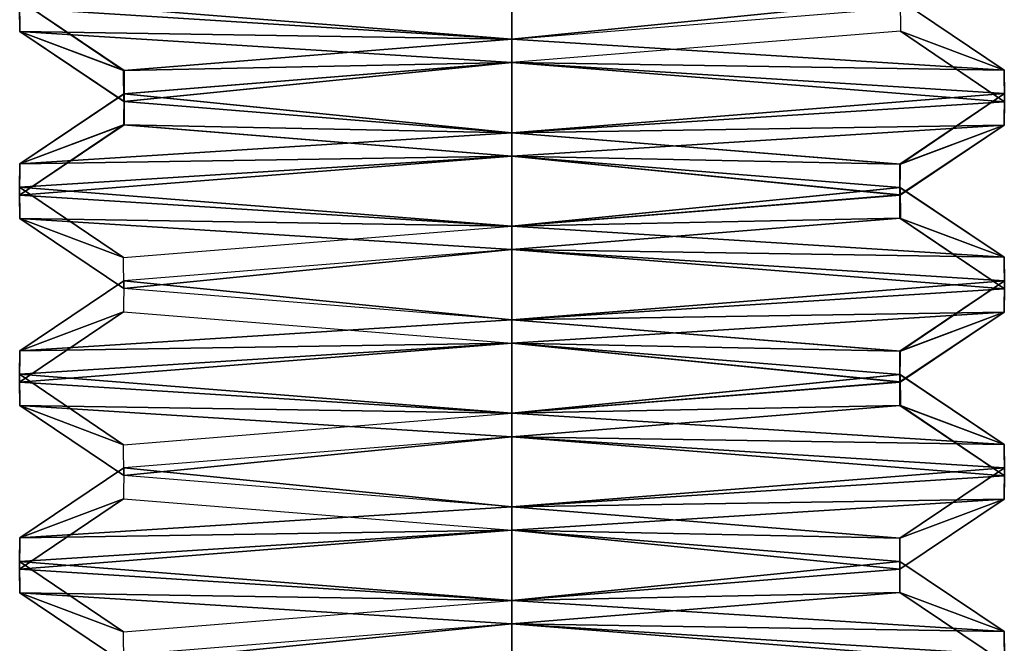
# Model space of a CAD drawing. Header units: inches. Extents: x -9 to 9, y -0.4 to 0.6.
# Tile 68 of 98: x 5.918 to 6.082, y -0.355 to -0.25. Entities that reach past the tile are written whole.
import ezdxf

# ---------------------------------------------------------------- set-up
doc = ezdxf.new("R2010")
doc.units = ezdxf.units.IN
doc.header["$LTSCALE"] = 65.185185
doc.header["$MEASUREMENT"] = 0
for name, color, linetype in [('1223', 7, 'CONTINUOUS'), ('1229', 7, 'CONTINUOUS'), ('1231', 7, 'CONTINUOUS'), ('1232', 7, 'CONTINUOUS'), ('1236', 7, 'CONTINUOUS'), ('1239', 7, 'CONTINUOUS'), ('1245', 7, 'CONTINUOUS'), ('1246', 7, 'CONTINUOUS'), ('1247', 7, 'CONTINUOUS'), ('1248', 7, 'CONTINUOUS'), ('1249', 7, 'CONTINUOUS'), ('1250', 7, 'CONTINUOUS'), ('962', 7, 'CONTINUOUS'), ('966', 7, 'CONTINUOUS'), ('968', 7, 'CONTINUOUS'), ('971', 7, 'CONTINUOUS'), ('974', 7, 'CONTINUOUS'), ('980', 7, 'CONTINUOUS'), ('981', 7, 'CONTINUOUS'), ('982', 7, 'CONTINUOUS'), ('984', 7, 'CONTINUOUS'), ('985', 7, 'CONTINUOUS'), ('986', 7, 'CONTINUOUS'), ('988', 7, 'CONTINUOUS'), ('989', 7, 'CONTINUOUS')]:
    doc.layers.add(name, color=color, linetype=linetype)

msp = doc.modelspace()

# ---------------------------------------------------------------- linework, layer by layer
at = {"layer": '1223', "color": 253, "linetype": 'Continuous', "true_color": 0xa2afbf}
for points in [[(6.08223, -0.35253, -4.39957), (6, -0.35125, -4.447), (6, -0.34734, -4.447), (6.08223, -0.35253, -4.39957)], [(6.08224, -0.35644, -4.39956), (6, -0.35125, -4.447), (6.08223, -0.35253, -4.39957), (6.08224, -0.35644, -4.39956)], [(6.08224, -0.35778, -4.30444), (6.08224, -0.35644, -4.39956), (6.08223, -0.35253, -4.39957), (6.08224, -0.35778, -4.30444)]]:
    msp.add_3dface(points, dxfattribs=at)
at = {"layer": '1229', "color": 253, "linetype": 'Continuous', "true_color": 0xa2afbf}
for points in [[(6, -0.30438, -4.257), (6, -0.30047, -4.257), (5.91777, -0.30566, -4.30443), (6, -0.30438, -4.257)], [(5.91776, -0.30957, -4.30444), (6, -0.30438, -4.257), (5.91777, -0.30566, -4.30443), (5.91776, -0.30957, -4.30444)], [(5.91776, -0.30957, -4.30444), (5.91777, -0.30566, -4.30443), (5.91776, -0.3109, -4.39956), (5.91776, -0.30957, -4.30444)], [(5.91777, -0.31481, -4.39957), (5.91776, -0.30957, -4.30444), (5.91776, -0.3109, -4.39956), (5.91777, -0.31481, -4.39957)], [(5.91777, -0.31481, -4.39957), (5.91776, -0.3109, -4.39956), (6, -0.31609, -4.447), (5.91777, -0.31481, -4.39957)], [(6, -0.32, -4.447), (5.91777, -0.31481, -4.39957), (6, -0.31609, -4.447), (6, -0.32, -4.447)]]:
    msp.add_3dface(points, dxfattribs=at)
at = {"layer": '1231', "color": 253, "linetype": 'Continuous', "true_color": 0xa2afbf}
for points in [[(6, -0.28875, -4.447), (6, -0.28484, -4.447), (6.08223, -0.29003, -4.39957), (6, -0.28875, -4.447)], [(6.08224, -0.29394, -4.39956), (6, -0.28875, -4.447), (6.08223, -0.29003, -4.39957), (6.08224, -0.29394, -4.39956)], [(6.08224, -0.29394, -4.39956), (6.08223, -0.29003, -4.39957), (6.08224, -0.29528, -4.30444), (6.08224, -0.29394, -4.39956)], [(6.08223, -0.29918, -4.30443), (6.08224, -0.29394, -4.39956), (6.08224, -0.29528, -4.30444), (6.08223, -0.29918, -4.30443)], [(6.08223, -0.29918, -4.30443), (6.08224, -0.29528, -4.30444), (6, -0.30047, -4.257), (6.08223, -0.29918, -4.30443)], [(6, -0.30438, -4.257), (6.08223, -0.29918, -4.30443), (6, -0.30047, -4.257), (6, -0.30438, -4.257)]]:
    msp.add_3dface(points, dxfattribs=at)
at = {"layer": '1232', "color": 253, "linetype": 'Continuous', "true_color": 0xa2afbf}
for points in [[(6, -0.25359, -4.2773), (5.93521, -0.25883, -4.31481), (6, -0.2575, -4.2773), (6, -0.25359, -4.2773)], [(5.93521, -0.25883, -4.31481), (5.93521, -0.26274, -4.31481), (6, -0.2575, -4.2773), (5.93521, -0.25883, -4.31481)], [(5.93521, -0.25883, -4.31481), (5.93521, -0.26398, -4.38919), (5.93521, -0.26274, -4.31481), (5.93521, -0.25883, -4.31481)], [(5.93521, -0.26398, -4.38919), (5.93521, -0.26789, -4.38919), (5.93521, -0.26274, -4.31481), (5.93521, -0.26398, -4.38919)], [(5.93521, -0.26398, -4.38919), (6, -0.26922, -4.4267), (5.93521, -0.26789, -4.38919), (5.93521, -0.26398, -4.38919)], [(6, -0.26922, -4.4267), (6, -0.27313, -4.4267), (5.93521, -0.26789, -4.38919), (6, -0.26922, -4.4267)]]:
    msp.add_3dface(points, dxfattribs=at)
at = {"layer": '1236', "color": 253, "linetype": 'Continuous', "true_color": 0xa2afbf}
for points in [[(6, -0.33563, -4.257), (6, -0.33172, -4.257), (5.91777, -0.33691, -4.30443), (6, -0.33563, -4.257)], [(5.91776, -0.34082, -4.30444), (6, -0.33563, -4.257), (5.91777, -0.33691, -4.30443), (5.91776, -0.34082, -4.30444)], [(5.91776, -0.34082, -4.30444), (5.91777, -0.33691, -4.30443), (5.91776, -0.34215, -4.39956), (5.91776, -0.34082, -4.30444)], [(5.91777, -0.34606, -4.39957), (5.91776, -0.34082, -4.30444), (5.91776, -0.34215, -4.39956), (5.91777, -0.34606, -4.39957)], [(6, -0.34734, -4.447), (5.91777, -0.34606, -4.39957), (5.91776, -0.34215, -4.39956), (6, -0.34734, -4.447)], [(6, -0.34734, -4.447), (6, -0.35125, -4.447), (5.91777, -0.34606, -4.39957), (6, -0.34734, -4.447)]]:
    msp.add_3dface(points, dxfattribs=at)
at = {"layer": '1239', "color": 253, "linetype": 'Continuous', "true_color": 0xa2afbf}
for points in [[(6, -0.27313, -4.257), (6, -0.26922, -4.257), (5.91777, -0.27441, -4.30443), (6, -0.27313, -4.257)], [(5.91776, -0.27832, -4.30444), (6, -0.27313, -4.257), (5.91777, -0.27441, -4.30443), (5.91776, -0.27832, -4.30444)], [(5.91776, -0.27832, -4.30444), (5.91777, -0.27441, -4.30443), (5.91776, -0.27965, -4.39956), (5.91776, -0.27832, -4.30444)], [(5.91777, -0.28356, -4.39957), (5.91776, -0.27832, -4.30444), (5.91776, -0.27965, -4.39956), (5.91777, -0.28356, -4.39957)], [(5.91777, -0.28356, -4.39957), (5.91776, -0.27965, -4.39956), (6, -0.28484, -4.447), (5.91777, -0.28356, -4.39957)], [(6, -0.28875, -4.447), (5.91777, -0.28356, -4.39957), (6, -0.28484, -4.447), (6, -0.28875, -4.447)]]:
    msp.add_3dface(points, dxfattribs=at)
at = {"layer": '1245', "color": 253, "linetype": 'Continuous', "true_color": 0xa2afbf}
for points in [[(6, -0.32, -4.447), (6, -0.31609, -4.447), (6.08223, -0.32128, -4.39957), (6, -0.32, -4.447)], [(6.08224, -0.32519, -4.39956), (6, -0.32, -4.447), (6.08223, -0.32128, -4.39957), (6.08224, -0.32519, -4.39956)], [(6.08224, -0.32519, -4.39956), (6.08223, -0.32128, -4.39957), (6.08224, -0.32653, -4.30444), (6.08224, -0.32519, -4.39956)], [(6.08223, -0.33043, -4.30443), (6.08224, -0.32519, -4.39956), (6.08224, -0.32653, -4.30444), (6.08223, -0.33043, -4.30443)], [(6.08223, -0.33043, -4.30443), (6.08224, -0.32653, -4.30444), (6, -0.33172, -4.257), (6.08223, -0.33043, -4.30443)], [(6, -0.33563, -4.257), (6.08223, -0.33043, -4.30443), (6, -0.33172, -4.257), (6, -0.33563, -4.257)]]:
    msp.add_3dface(points, dxfattribs=at)
at = {"layer": '1246', "color": 253, "linetype": 'Continuous', "true_color": 0xa2afbf}
for points in [[(5.91777, -0.25231, -4.39957), (5.91776, -0.24707, -4.30444), (5.91776, -0.2484, -4.39956), (5.91777, -0.25231, -4.39957)], [(5.91777, -0.25231, -4.39957), (5.91776, -0.2484, -4.39956), (6, -0.25359, -4.447), (5.91777, -0.25231, -4.39957)], [(6, -0.2575, -4.447), (5.91777, -0.25231, -4.39957), (6, -0.25359, -4.447), (6, -0.2575, -4.447)]]:
    msp.add_3dface(points, dxfattribs=at)
at = {"layer": '1247', "color": 253, "linetype": 'Continuous', "true_color": 0xa2afbf}
for points in [[(6, -0.24188, -4.257), (5.91776, -0.24707, -4.30444), (6, -0.25359, -4.2773), (6, -0.24188, -4.257)], [(6.06482, -0.24837, -4.31486), (6, -0.24188, -4.257), (6, -0.25359, -4.2773), (6.06482, -0.24837, -4.31486)], [(5.91776, -0.24707, -4.30444), (5.91777, -0.25231, -4.39957), (5.93521, -0.25883, -4.31481), (5.91776, -0.24707, -4.30444)], [(6, -0.25359, -4.2773), (5.91776, -0.24707, -4.30444), (5.93521, -0.25883, -4.31481), (6, -0.25359, -4.2773)], [(5.91777, -0.25231, -4.39957), (6, -0.2575, -4.447), (5.93521, -0.26398, -4.38919), (5.91777, -0.25231, -4.39957)], [(5.93521, -0.25883, -4.31481), (5.91777, -0.25231, -4.39957), (5.93521, -0.26398, -4.38919), (5.93521, -0.25883, -4.31481)], [(5.93521, -0.26398, -4.38919), (6, -0.2575, -4.447), (6, -0.26922, -4.4267), (5.93521, -0.26398, -4.38919)], [(6, -0.2575, -4.447), (6.08224, -0.26269, -4.39956), (6, -0.26922, -4.4267), (6, -0.2575, -4.447)], [(6, -0.26922, -4.4267), (6.08224, -0.26269, -4.39956), (6.06491, -0.27445, -4.38898), (6, -0.26922, -4.4267)], [(6.08224, -0.26269, -4.39956), (6.08223, -0.26793, -4.30443), (6.06491, -0.27445, -4.38898), (6.08224, -0.26269, -4.39956)], [(6.08223, -0.26793, -4.30443), (6, -0.27313, -4.257), (6.06482, -0.27962, -4.31486), (6.08223, -0.26793, -4.30443)], [(6.06491, -0.27445, -4.38898), (6.08223, -0.26793, -4.30443), (6.06482, -0.27962, -4.31486), (6.06491, -0.27445, -4.38898)], [(6, -0.27313, -4.257), (5.91776, -0.27832, -4.30444), (6, -0.28484, -4.2773), (6, -0.27313, -4.257)], [(6.06482, -0.27962, -4.31486), (6, -0.27313, -4.257), (6, -0.28484, -4.2773), (6.06482, -0.27962, -4.31486)], [(5.91776, -0.27832, -4.30444), (5.91777, -0.28356, -4.39957), (5.93509, -0.29008, -4.31502), (5.91776, -0.27832, -4.30444)], [(6, -0.28484, -4.2773), (5.91776, -0.27832, -4.30444), (5.93509, -0.29008, -4.31502), (6, -0.28484, -4.2773)], [(5.91777, -0.28356, -4.39957), (6, -0.28875, -4.447), (5.93518, -0.29525, -4.38914), (5.91777, -0.28356, -4.39957)], [(5.93509, -0.29008, -4.31502), (5.91777, -0.28356, -4.39957), (5.93518, -0.29525, -4.38914), (5.93509, -0.29008, -4.31502)], [(5.93518, -0.29525, -4.38914), (6, -0.28875, -4.447), (6, -0.30047, -4.4267), (5.93518, -0.29525, -4.38914)], [(6, -0.28875, -4.447), (6.08224, -0.29394, -4.39956), (6, -0.30047, -4.4267), (6, -0.28875, -4.447)], [(6, -0.30047, -4.4267), (6.08224, -0.29394, -4.39956), (6.06491, -0.3057, -4.38898), (6, -0.30047, -4.4267)], [(6.08224, -0.29394, -4.39956), (6.08223, -0.29918, -4.30443), (6.06491, -0.3057, -4.38898), (6.08224, -0.29394, -4.39956)], [(6.08223, -0.29918, -4.30443), (6, -0.30438, -4.257), (6.06482, -0.31087, -4.31486), (6.08223, -0.29918, -4.30443)], [(6.06491, -0.3057, -4.38898), (6.08223, -0.29918, -4.30443), (6.06482, -0.31087, -4.31486), (6.06491, -0.3057, -4.38898)], [(6, -0.30438, -4.257), (5.91776, -0.30957, -4.30444), (6, -0.31609, -4.2773), (6, -0.30438, -4.257)], [(6.06482, -0.31087, -4.31486), (6, -0.30438, -4.257), (6, -0.31609, -4.2773), (6.06482, -0.31087, -4.31486)], [(5.91776, -0.30957, -4.30444), (5.91777, -0.31481, -4.39957), (5.93509, -0.32133, -4.31502), (5.91776, -0.30957, -4.30444)], [(6, -0.31609, -4.2773), (5.91776, -0.30957, -4.30444), (5.93509, -0.32133, -4.31502), (6, -0.31609, -4.2773)], [(5.91777, -0.31481, -4.39957), (6, -0.32, -4.447), (5.93518, -0.3265, -4.38914), (5.91777, -0.31481, -4.39957)], [(5.93509, -0.32133, -4.31502), (5.91777, -0.31481, -4.39957), (5.93518, -0.3265, -4.38914), (5.93509, -0.32133, -4.31502)], [(5.93518, -0.3265, -4.38914), (6, -0.32, -4.447), (6, -0.33172, -4.4267), (5.93518, -0.3265, -4.38914)], [(6, -0.32, -4.447), (6.08224, -0.32519, -4.39956), (6, -0.33172, -4.4267), (6, -0.32, -4.447)], [(6, -0.33172, -4.4267), (6.08224, -0.32519, -4.39956), (6.06479, -0.33696, -4.38919), (6, -0.33172, -4.4267)], [(6.08224, -0.32519, -4.39956), (6.08223, -0.33043, -4.30443), (6.06479, -0.33696, -4.38919), (6.08224, -0.32519, -4.39956)], [(6.08223, -0.33043, -4.30443), (6, -0.33563, -4.257), (6.06479, -0.3421, -4.31481), (6.08223, -0.33043, -4.30443)], [(6.06479, -0.33696, -4.38919), (6.08223, -0.33043, -4.30443), (6.06479, -0.3421, -4.31481), (6.06479, -0.33696, -4.38919)], [(6, -0.33563, -4.257), (5.91776, -0.34082, -4.30444), (6, -0.34734, -4.2773), (6, -0.33563, -4.257)], [(6.06479, -0.3421, -4.31481), (6, -0.33563, -4.257), (6, -0.34734, -4.2773), (6.06479, -0.3421, -4.31481)], [(5.91776, -0.34082, -4.30444), (5.91777, -0.34606, -4.39957), (5.93509, -0.35258, -4.31502), (5.91776, -0.34082, -4.30444)], [(6, -0.34734, -4.2773), (5.91776, -0.34082, -4.30444), (5.93509, -0.35258, -4.31502), (6, -0.34734, -4.2773)], [(5.91777, -0.34606, -4.39957), (6, -0.35125, -4.447), (5.93518, -0.35775, -4.38914), (5.91777, -0.34606, -4.39957)], [(5.93509, -0.35258, -4.31502), (5.91777, -0.34606, -4.39957), (5.93518, -0.35775, -4.38914), (5.93509, -0.35258, -4.31502)], [(5.93518, -0.35775, -4.38914), (6, -0.35125, -4.447), (6, -0.36297, -4.4267), (5.93518, -0.35775, -4.38914)], [(6, -0.35125, -4.447), (6.08224, -0.35644, -4.39956), (6, -0.36297, -4.4267), (6, -0.35125, -4.447)]]:
    msp.add_3dface(points, dxfattribs=at)
at = {"layer": '1248', "color": 253, "linetype": 'Continuous', "true_color": 0xa2afbf}
for points in [[(6, -0.25359, -4.447), (5.91776, -0.2484, -4.39956), (6, -0.24188, -4.4267), (6, -0.25359, -4.447)], [(6.06482, -0.2471, -4.38914), (6, -0.25359, -4.447), (6, -0.24188, -4.4267), (6.06482, -0.2471, -4.38914)], [(6.08223, -0.25878, -4.39957), (6, -0.25359, -4.447), (6.06482, -0.2471, -4.38914), (6.08223, -0.25878, -4.39957)], [(6.06491, -0.25227, -4.31502), (6.08223, -0.25878, -4.39957), (6.06482, -0.2471, -4.38914), (6.06491, -0.25227, -4.31502)], [(6, -0.2575, -4.2773), (6.08224, -0.26403, -4.30444), (6.06491, -0.25227, -4.31502), (6, -0.2575, -4.2773)], [(6.08224, -0.26403, -4.30444), (6.08223, -0.25878, -4.39957), (6.06491, -0.25227, -4.31502), (6.08224, -0.26403, -4.30444)], [(5.93521, -0.26274, -4.31481), (6, -0.26922, -4.257), (6, -0.2575, -4.2773), (5.93521, -0.26274, -4.31481)], [(6, -0.26922, -4.257), (6.08224, -0.26403, -4.30444), (6, -0.2575, -4.2773), (6, -0.26922, -4.257)], [(5.91777, -0.27441, -4.30443), (6, -0.26922, -4.257), (5.93521, -0.26274, -4.31481), (5.91777, -0.27441, -4.30443)], [(5.93521, -0.26789, -4.38919), (5.91777, -0.27441, -4.30443), (5.93521, -0.26274, -4.31481), (5.93521, -0.26789, -4.38919)], [(5.91776, -0.27965, -4.39956), (5.91777, -0.27441, -4.30443), (5.93521, -0.26789, -4.38919), (5.91776, -0.27965, -4.39956)], [(6, -0.27313, -4.4267), (5.91776, -0.27965, -4.39956), (5.93521, -0.26789, -4.38919), (6, -0.27313, -4.4267)], [(6, -0.28484, -4.447), (5.91776, -0.27965, -4.39956), (6, -0.27313, -4.4267), (6, -0.28484, -4.447)], [(6.06482, -0.27835, -4.38914), (6, -0.28484, -4.447), (6, -0.27313, -4.4267), (6.06482, -0.27835, -4.38914)], [(6.08223, -0.29003, -4.39957), (6, -0.28484, -4.447), (6.06482, -0.27835, -4.38914), (6.08223, -0.29003, -4.39957)], [(6.06491, -0.28352, -4.31502), (6.08223, -0.29003, -4.39957), (6.06482, -0.27835, -4.38914), (6.06491, -0.28352, -4.31502)], [(6, -0.28875, -4.2773), (6.08224, -0.29528, -4.30444), (6.06491, -0.28352, -4.31502), (6, -0.28875, -4.2773)], [(6.08224, -0.29528, -4.30444), (6.08223, -0.29003, -4.39957), (6.06491, -0.28352, -4.31502), (6.08224, -0.29528, -4.30444)], [(5.93518, -0.29397, -4.31486), (6, -0.30047, -4.257), (6, -0.28875, -4.2773), (5.93518, -0.29397, -4.31486)], [(6, -0.30047, -4.257), (6.08224, -0.29528, -4.30444), (6, -0.28875, -4.2773), (6, -0.30047, -4.257)], [(5.91777, -0.30566, -4.30443), (6, -0.30047, -4.257), (5.93518, -0.29397, -4.31486), (5.91777, -0.30566, -4.30443)], [(5.93509, -0.29914, -4.38898), (5.91777, -0.30566, -4.30443), (5.93518, -0.29397, -4.31486), (5.93509, -0.29914, -4.38898)], [(5.91776, -0.3109, -4.39956), (5.91777, -0.30566, -4.30443), (5.93509, -0.29914, -4.38898), (5.91776, -0.3109, -4.39956)], [(6, -0.30438, -4.4267), (5.91776, -0.3109, -4.39956), (5.93509, -0.29914, -4.38898), (6, -0.30438, -4.4267)], [(6, -0.31609, -4.447), (5.91776, -0.3109, -4.39956), (6, -0.30438, -4.4267), (6, -0.31609, -4.447)], [(6.06482, -0.3096, -4.38914), (6, -0.31609, -4.447), (6, -0.30438, -4.4267), (6.06482, -0.3096, -4.38914)], [(6.08223, -0.32128, -4.39957), (6, -0.31609, -4.447), (6.06482, -0.3096, -4.38914), (6.08223, -0.32128, -4.39957)], [(6.06491, -0.31477, -4.31502), (6.08223, -0.32128, -4.39957), (6.06482, -0.3096, -4.38914), (6.06491, -0.31477, -4.31502)], [(6, -0.32, -4.2773), (6.08224, -0.32653, -4.30444), (6.06491, -0.31477, -4.31502), (6, -0.32, -4.2773)], [(6.08224, -0.32653, -4.30444), (6.08223, -0.32128, -4.39957), (6.06491, -0.31477, -4.31502), (6.08224, -0.32653, -4.30444)], [(5.93518, -0.32522, -4.31486), (6, -0.33172, -4.257), (6, -0.32, -4.2773), (5.93518, -0.32522, -4.31486)], [(6, -0.33172, -4.257), (6.08224, -0.32653, -4.30444), (6, -0.32, -4.2773), (6, -0.33172, -4.257)], [(5.91777, -0.33691, -4.30443), (6, -0.33172, -4.257), (5.93518, -0.32522, -4.31486), (5.91777, -0.33691, -4.30443)], [(5.93509, -0.33039, -4.38898), (5.91777, -0.33691, -4.30443), (5.93518, -0.32522, -4.31486), (5.93509, -0.33039, -4.38898)], [(5.91776, -0.34215, -4.39956), (5.91777, -0.33691, -4.30443), (5.93509, -0.33039, -4.38898), (5.91776, -0.34215, -4.39956)], [(6, -0.33563, -4.4267), (5.91776, -0.34215, -4.39956), (5.93509, -0.33039, -4.38898), (6, -0.33563, -4.4267)], [(6, -0.34734, -4.447), (5.91776, -0.34215, -4.39956), (6, -0.33563, -4.4267), (6, -0.34734, -4.447)], [(6.06479, -0.34086, -4.38919), (6, -0.34734, -4.447), (6, -0.33563, -4.4267), (6.06479, -0.34086, -4.38919)], [(6.08223, -0.35253, -4.39957), (6, -0.34734, -4.447), (6.06479, -0.34086, -4.38919), (6.08223, -0.35253, -4.39957)], [(6.06479, -0.34601, -4.31481), (6.08223, -0.35253, -4.39957), (6.06479, -0.34086, -4.38919), (6.06479, -0.34601, -4.31481)], [(6, -0.35125, -4.2773), (6.08224, -0.35778, -4.30444), (6.06479, -0.34601, -4.31481), (6, -0.35125, -4.2773)], [(6.08224, -0.35778, -4.30444), (6.08223, -0.35253, -4.39957), (6.06479, -0.34601, -4.31481), (6.08224, -0.35778, -4.30444)], [(5.93518, -0.35647, -4.31486), (6, -0.36297, -4.257), (6, -0.35125, -4.2773), (5.93518, -0.35647, -4.31486)], [(6, -0.36297, -4.257), (6.08224, -0.35778, -4.30444), (6, -0.35125, -4.2773), (6, -0.36297, -4.257)]]:
    msp.add_3dface(points, dxfattribs=at)
at = {"layer": '1249', "color": 253, "linetype": 'Continuous', "true_color": 0xa2afbf}
for points in [[(6, -0.2575, -4.447), (6, -0.25359, -4.447), (6.08223, -0.25878, -4.39957), (6, -0.2575, -4.447)], [(6.08224, -0.26269, -4.39956), (6, -0.2575, -4.447), (6.08223, -0.25878, -4.39957), (6.08224, -0.26269, -4.39956)], [(6.08224, -0.26269, -4.39956), (6.08223, -0.25878, -4.39957), (6.08224, -0.26403, -4.30444), (6.08224, -0.26269, -4.39956)], [(6.08223, -0.26793, -4.30443), (6.08224, -0.26269, -4.39956), (6.08224, -0.26403, -4.30444), (6.08223, -0.26793, -4.30443)], [(6.08223, -0.26793, -4.30443), (6.08224, -0.26403, -4.30444), (6, -0.26922, -4.257), (6.08223, -0.26793, -4.30443)], [(6, -0.27313, -4.257), (6.08223, -0.26793, -4.30443), (6, -0.26922, -4.257), (6, -0.27313, -4.257)]]:
    msp.add_3dface(points, dxfattribs=at)
at = {"layer": '1250', "color": 253, "linetype": 'Continuous', "true_color": 0xa2afbf}
for points in [[(6, -0.33172, -4.4267), (6.06479, -0.33696, -4.38919), (6, -0.33563, -4.4267), (6, -0.33172, -4.4267)], [(6.06479, -0.33696, -4.38919), (6.06479, -0.34086, -4.38919), (6, -0.33563, -4.4267), (6.06479, -0.33696, -4.38919)], [(6.06479, -0.33696, -4.38919), (6.06479, -0.3421, -4.31481), (6.06479, -0.34086, -4.38919), (6.06479, -0.33696, -4.38919)], [(6.06479, -0.3421, -4.31481), (6.06479, -0.34601, -4.31481), (6.06479, -0.34086, -4.38919), (6.06479, -0.3421, -4.31481)], [(6.06479, -0.3421, -4.31481), (6, -0.34734, -4.2773), (6.06479, -0.34601, -4.31481), (6.06479, -0.3421, -4.31481)], [(6, -0.34734, -4.2773), (6, -0.35125, -4.2773), (6.06479, -0.34601, -4.31481), (6, -0.34734, -4.2773)]]:
    msp.add_3dface(points, dxfattribs=at)
at = {"layer": '962', "color": 253, "linetype": 'Continuous', "true_color": 0xa2afbf}
for points in [[(6.08223, -0.35253, 4.30443), (6, -0.35125, 4.257), (6, -0.34734, 4.257), (6.08223, -0.35253, 4.30443)], [(6.08224, -0.35644, 4.30444), (6, -0.35125, 4.257), (6.08223, -0.35253, 4.30443), (6.08224, -0.35644, 4.30444)], [(6.08224, -0.35778, 4.39956), (6.08224, -0.35644, 4.30444), (6.08223, -0.35253, 4.30443), (6.08224, -0.35778, 4.39956)]]:
    msp.add_3dface(points, dxfattribs=at)
at = {"layer": '966', "color": 253, "linetype": 'Continuous', "true_color": 0xa2afbf}
for points in [[(6, -0.30438, 4.447), (6, -0.30047, 4.447), (5.91777, -0.30566, 4.39957), (6, -0.30438, 4.447)], [(5.91776, -0.30957, 4.39956), (6, -0.30438, 4.447), (5.91777, -0.30566, 4.39957), (5.91776, -0.30957, 4.39956)], [(5.91776, -0.30957, 4.39956), (5.91777, -0.30566, 4.39957), (5.91776, -0.3109, 4.30444), (5.91776, -0.30957, 4.39956)], [(5.91777, -0.31481, 4.30443), (5.91776, -0.30957, 4.39956), (5.91776, -0.3109, 4.30444), (5.91777, -0.31481, 4.30443)], [(5.91777, -0.31481, 4.30443), (5.91776, -0.3109, 4.30444), (6, -0.31609, 4.257), (5.91777, -0.31481, 4.30443)], [(6, -0.32, 4.257), (5.91777, -0.31481, 4.30443), (6, -0.31609, 4.257), (6, -0.32, 4.257)]]:
    msp.add_3dface(points, dxfattribs=at)
at = {"layer": '968', "color": 253, "linetype": 'Continuous', "true_color": 0xa2afbf}
for points in [[(6, -0.28875, 4.257), (6, -0.28484, 4.257), (6.08223, -0.29003, 4.30443), (6, -0.28875, 4.257)], [(6.08224, -0.29394, 4.30444), (6, -0.28875, 4.257), (6.08223, -0.29003, 4.30443), (6.08224, -0.29394, 4.30444)], [(6.08224, -0.29394, 4.30444), (6.08223, -0.29003, 4.30443), (6.08224, -0.29528, 4.39956), (6.08224, -0.29394, 4.30444)], [(6.08223, -0.29918, 4.39957), (6.08224, -0.29394, 4.30444), (6.08224, -0.29528, 4.39956), (6.08223, -0.29918, 4.39957)], [(6.08223, -0.29918, 4.39957), (6.08224, -0.29528, 4.39956), (6, -0.30047, 4.447), (6.08223, -0.29918, 4.39957)], [(6, -0.30438, 4.447), (6.08223, -0.29918, 4.39957), (6, -0.30047, 4.447), (6, -0.30438, 4.447)]]:
    msp.add_3dface(points, dxfattribs=at)
at = {"layer": '971', "color": 253, "linetype": 'Continuous', "true_color": 0xa2afbf}
for points in [[(6, -0.33563, 4.447), (6, -0.33172, 4.447), (5.91777, -0.33691, 4.39957), (6, -0.33563, 4.447)], [(5.91776, -0.34082, 4.39956), (6, -0.33563, 4.447), (5.91777, -0.33691, 4.39957), (5.91776, -0.34082, 4.39956)], [(5.91776, -0.34082, 4.39956), (5.91777, -0.33691, 4.39957), (5.91776, -0.34215, 4.30444), (5.91776, -0.34082, 4.39956)], [(5.91777, -0.34606, 4.30443), (5.91776, -0.34082, 4.39956), (5.91776, -0.34215, 4.30444), (5.91777, -0.34606, 4.30443)], [(6, -0.34734, 4.257), (5.91777, -0.34606, 4.30443), (5.91776, -0.34215, 4.30444), (6, -0.34734, 4.257)], [(6, -0.34734, 4.257), (6, -0.35125, 4.257), (5.91777, -0.34606, 4.30443), (6, -0.34734, 4.257)]]:
    msp.add_3dface(points, dxfattribs=at)
at = {"layer": '974', "color": 253, "linetype": 'Continuous', "true_color": 0xa2afbf}
for points in [[(6, -0.27313, 4.447), (6, -0.26922, 4.447), (5.91777, -0.27441, 4.39957), (6, -0.27313, 4.447)], [(5.91776, -0.27832, 4.39956), (6, -0.27313, 4.447), (5.91777, -0.27441, 4.39957), (5.91776, -0.27832, 4.39956)], [(5.91776, -0.27832, 4.39956), (5.91777, -0.27441, 4.39957), (5.91776, -0.27965, 4.30444), (5.91776, -0.27832, 4.39956)], [(5.91777, -0.28356, 4.30443), (5.91776, -0.27832, 4.39956), (5.91776, -0.27965, 4.30444), (5.91777, -0.28356, 4.30443)], [(5.91777, -0.28356, 4.30443), (5.91776, -0.27965, 4.30444), (6, -0.28484, 4.257), (5.91777, -0.28356, 4.30443)], [(6, -0.28875, 4.257), (5.91777, -0.28356, 4.30443), (6, -0.28484, 4.257), (6, -0.28875, 4.257)]]:
    msp.add_3dface(points, dxfattribs=at)
at = {"layer": '980', "color": 253, "linetype": 'Continuous', "true_color": 0xa2afbf}
for points in [[(6, -0.32, 4.257), (6, -0.31609, 4.257), (6.08223, -0.32128, 4.30443), (6, -0.32, 4.257)], [(6.08224, -0.32519, 4.30444), (6, -0.32, 4.257), (6.08223, -0.32128, 4.30443), (6.08224, -0.32519, 4.30444)], [(6.08224, -0.32519, 4.30444), (6.08223, -0.32128, 4.30443), (6.08224, -0.32653, 4.39956), (6.08224, -0.32519, 4.30444)], [(6.08223, -0.33043, 4.39957), (6.08224, -0.32519, 4.30444), (6.08224, -0.32653, 4.39956), (6.08223, -0.33043, 4.39957)], [(6.08223, -0.33043, 4.39957), (6.08224, -0.32653, 4.39956), (6, -0.33172, 4.447), (6.08223, -0.33043, 4.39957)], [(6, -0.33563, 4.447), (6.08223, -0.33043, 4.39957), (6, -0.33172, 4.447), (6, -0.33563, 4.447)]]:
    msp.add_3dface(points, dxfattribs=at)
at = {"layer": '981', "color": 253, "linetype": 'Continuous', "true_color": 0xa2afbf}
for points in [[(5.91777, -0.25231, 4.30443), (5.91776, -0.24707, 4.39956), (5.91776, -0.2484, 4.30444), (5.91777, -0.25231, 4.30443)], [(5.91777, -0.25231, 4.30443), (5.91776, -0.2484, 4.30444), (6, -0.25359, 4.257), (5.91777, -0.25231, 4.30443)], [(6, -0.2575, 4.257), (5.91777, -0.25231, 4.30443), (6, -0.25359, 4.257), (6, -0.2575, 4.257)]]:
    msp.add_3dface(points, dxfattribs=at)
at = {"layer": '982', "color": 253, "linetype": 'Continuous', "true_color": 0xa2afbf}
for points in [[(6, -0.24188, 4.447), (5.91776, -0.24707, 4.39956), (6, -0.25359, 4.4267), (6, -0.24188, 4.447)], [(6.06482, -0.24837, 4.38914), (6, -0.24188, 4.447), (6, -0.25359, 4.4267), (6.06482, -0.24837, 4.38914)], [(5.91776, -0.24707, 4.39956), (5.91777, -0.25231, 4.30443), (5.93509, -0.25883, 4.38898), (5.91776, -0.24707, 4.39956)], [(6, -0.25359, 4.4267), (5.91776, -0.24707, 4.39956), (5.93509, -0.25883, 4.38898), (6, -0.25359, 4.4267)], [(5.91777, -0.25231, 4.30443), (6, -0.2575, 4.257), (5.93518, -0.264, 4.31486), (5.91777, -0.25231, 4.30443)], [(5.93509, -0.25883, 4.38898), (5.91777, -0.25231, 4.30443), (5.93518, -0.264, 4.31486), (5.93509, -0.25883, 4.38898)], [(5.93518, -0.264, 4.31486), (6, -0.2575, 4.257), (6, -0.26922, 4.2773), (5.93518, -0.264, 4.31486)], [(6, -0.2575, 4.257), (6.08224, -0.26269, 4.30444), (6, -0.26922, 4.2773), (6, -0.2575, 4.257)], [(6, -0.26922, 4.2773), (6.08224, -0.26269, 4.30444), (6.06479, -0.27446, 4.31481), (6, -0.26922, 4.2773)], [(6.08224, -0.26269, 4.30444), (6.08223, -0.26793, 4.39957), (6.06479, -0.27446, 4.31481), (6.08224, -0.26269, 4.30444)], [(6.08223, -0.26793, 4.39957), (6, -0.27313, 4.447), (6.06479, -0.2796, 4.38919), (6.08223, -0.26793, 4.39957)], [(6.06479, -0.27446, 4.31481), (6.08223, -0.26793, 4.39957), (6.06479, -0.2796, 4.38919), (6.06479, -0.27446, 4.31481)], [(6, -0.27313, 4.447), (5.91776, -0.27832, 4.39956), (6, -0.28484, 4.4267), (6, -0.27313, 4.447)], [(6.06479, -0.2796, 4.38919), (6, -0.27313, 4.447), (6, -0.28484, 4.4267), (6.06479, -0.2796, 4.38919)], [(5.91776, -0.27832, 4.39956), (5.91777, -0.28356, 4.30443), (5.93509, -0.29008, 4.38898), (5.91776, -0.27832, 4.39956)], [(6, -0.28484, 4.4267), (5.91776, -0.27832, 4.39956), (5.93509, -0.29008, 4.38898), (6, -0.28484, 4.4267)], [(5.91777, -0.28356, 4.30443), (6, -0.28875, 4.257), (5.93518, -0.29525, 4.31486), (5.91777, -0.28356, 4.30443)], [(5.93509, -0.29008, 4.38898), (5.91777, -0.28356, 4.30443), (5.93518, -0.29525, 4.31486), (5.93509, -0.29008, 4.38898)], [(5.93518, -0.29525, 4.31486), (6, -0.28875, 4.257), (6, -0.30047, 4.2773), (5.93518, -0.29525, 4.31486)], [(6, -0.28875, 4.257), (6.08224, -0.29394, 4.30444), (6, -0.30047, 4.2773), (6, -0.28875, 4.257)], [(6, -0.30047, 4.2773), (6.08224, -0.29394, 4.30444), (6.06479, -0.30571, 4.31481), (6, -0.30047, 4.2773)], [(6.08224, -0.29394, 4.30444), (6.08223, -0.29918, 4.39957), (6.06479, -0.30571, 4.31481), (6.08224, -0.29394, 4.30444)], [(6.08223, -0.29918, 4.39957), (6, -0.30438, 4.447), (6.06479, -0.31085, 4.38919), (6.08223, -0.29918, 4.39957)], [(6.06479, -0.30571, 4.31481), (6.08223, -0.29918, 4.39957), (6.06479, -0.31085, 4.38919), (6.06479, -0.30571, 4.31481)], [(6, -0.30438, 4.447), (5.91776, -0.30957, 4.39956), (6, -0.31609, 4.4267), (6, -0.30438, 4.447)], [(6.06479, -0.31085, 4.38919), (6, -0.30438, 4.447), (6, -0.31609, 4.4267), (6.06479, -0.31085, 4.38919)], [(5.91776, -0.30957, 4.39956), (5.91777, -0.31481, 4.30443), (5.93509, -0.32133, 4.38898), (5.91776, -0.30957, 4.39956)], [(6, -0.31609, 4.4267), (5.91776, -0.30957, 4.39956), (5.93509, -0.32133, 4.38898), (6, -0.31609, 4.4267)], [(5.91777, -0.31481, 4.30443), (6, -0.32, 4.257), (5.93518, -0.3265, 4.31486), (5.91777, -0.31481, 4.30443)], [(5.93509, -0.32133, 4.38898), (5.91777, -0.31481, 4.30443), (5.93518, -0.3265, 4.31486), (5.93509, -0.32133, 4.38898)], [(5.93518, -0.3265, 4.31486), (6, -0.32, 4.257), (6, -0.33172, 4.2773), (5.93518, -0.3265, 4.31486)], [(6, -0.32, 4.257), (6.08224, -0.32519, 4.30444), (6, -0.33172, 4.2773), (6, -0.32, 4.257)], [(6, -0.33172, 4.2773), (6.08224, -0.32519, 4.30444), (6.06479, -0.33696, 4.31481), (6, -0.33172, 4.2773)], [(6.08224, -0.32519, 4.30444), (6.08223, -0.33043, 4.39957), (6.06479, -0.33696, 4.31481), (6.08224, -0.32519, 4.30444)], [(6.08223, -0.33043, 4.39957), (6, -0.33563, 4.447), (6.06479, -0.3421, 4.38919), (6.08223, -0.33043, 4.39957)], [(6.06479, -0.33696, 4.31481), (6.08223, -0.33043, 4.39957), (6.06479, -0.3421, 4.38919), (6.06479, -0.33696, 4.31481)], [(6, -0.33563, 4.447), (5.91776, -0.34082, 4.39956), (6, -0.34734, 4.4267), (6, -0.33563, 4.447)], [(6.06479, -0.3421, 4.38919), (6, -0.33563, 4.447), (6, -0.34734, 4.4267), (6.06479, -0.3421, 4.38919)], [(5.91776, -0.34082, 4.39956), (5.91777, -0.34606, 4.30443), (5.93509, -0.35258, 4.38898), (5.91776, -0.34082, 4.39956)], [(6, -0.34734, 4.4267), (5.91776, -0.34082, 4.39956), (5.93509, -0.35258, 4.38898), (6, -0.34734, 4.4267)], [(5.91777, -0.34606, 4.30443), (6, -0.35125, 4.257), (5.93518, -0.35775, 4.31486), (5.91777, -0.34606, 4.30443)], [(5.93509, -0.35258, 4.38898), (5.91777, -0.34606, 4.30443), (5.93518, -0.35775, 4.31486), (5.93509, -0.35258, 4.38898)], [(5.93518, -0.35775, 4.31486), (6, -0.35125, 4.257), (6, -0.36297, 4.2773), (5.93518, -0.35775, 4.31486)], [(6, -0.35125, 4.257), (6.08224, -0.35644, 4.30444), (6, -0.36297, 4.2773), (6, -0.35125, 4.257)]]:
    msp.add_3dface(points, dxfattribs=at)
at = {"layer": '984', "color": 253, "linetype": 'Continuous', "true_color": 0xa2afbf}
for points in [[(6, -0.25359, 4.257), (5.91776, -0.2484, 4.30444), (6, -0.24188, 4.2773), (6, -0.25359, 4.257)], [(6.06482, -0.2471, 4.31486), (6, -0.25359, 4.257), (6, -0.24188, 4.2773), (6.06482, -0.2471, 4.31486)], [(6.08223, -0.25878, 4.30443), (6, -0.25359, 4.257), (6.06482, -0.2471, 4.31486), (6.08223, -0.25878, 4.30443)], [(6.06491, -0.25227, 4.38898), (6.08223, -0.25878, 4.30443), (6.06482, -0.2471, 4.31486), (6.06491, -0.25227, 4.38898)], [(6, -0.2575, 4.4267), (6.08224, -0.26403, 4.39956), (6.06491, -0.25227, 4.38898), (6, -0.2575, 4.4267)], [(6.08224, -0.26403, 4.39956), (6.08223, -0.25878, 4.30443), (6.06491, -0.25227, 4.38898), (6.08224, -0.26403, 4.39956)], [(5.93518, -0.26272, 4.38914), (6, -0.26922, 4.447), (6, -0.2575, 4.4267), (5.93518, -0.26272, 4.38914)], [(6, -0.26922, 4.447), (6.08224, -0.26403, 4.39956), (6, -0.2575, 4.4267), (6, -0.26922, 4.447)], [(5.91777, -0.27441, 4.39957), (6, -0.26922, 4.447), (5.93518, -0.26272, 4.38914), (5.91777, -0.27441, 4.39957)], [(5.93509, -0.26789, 4.31502), (5.91777, -0.27441, 4.39957), (5.93518, -0.26272, 4.38914), (5.93509, -0.26789, 4.31502)], [(5.91776, -0.27965, 4.30444), (5.91777, -0.27441, 4.39957), (5.93509, -0.26789, 4.31502), (5.91776, -0.27965, 4.30444)], [(6, -0.27313, 4.2773), (5.91776, -0.27965, 4.30444), (5.93509, -0.26789, 4.31502), (6, -0.27313, 4.2773)], [(6, -0.28484, 4.257), (5.91776, -0.27965, 4.30444), (6, -0.27313, 4.2773), (6, -0.28484, 4.257)], [(6.06479, -0.27836, 4.31481), (6, -0.28484, 4.257), (6, -0.27313, 4.2773), (6.06479, -0.27836, 4.31481)], [(6.08223, -0.29003, 4.30443), (6, -0.28484, 4.257), (6.06479, -0.27836, 4.31481), (6.08223, -0.29003, 4.30443)], [(6.06479, -0.28351, 4.38919), (6.08223, -0.29003, 4.30443), (6.06479, -0.27836, 4.31481), (6.06479, -0.28351, 4.38919)], [(6, -0.28875, 4.4267), (6.08224, -0.29528, 4.39956), (6.06479, -0.28351, 4.38919), (6, -0.28875, 4.4267)], [(6.08224, -0.29528, 4.39956), (6.08223, -0.29003, 4.30443), (6.06479, -0.28351, 4.38919), (6.08224, -0.29528, 4.39956)], [(5.93518, -0.29397, 4.38914), (6, -0.30047, 4.447), (6, -0.28875, 4.4267), (5.93518, -0.29397, 4.38914)], [(6, -0.30047, 4.447), (6.08224, -0.29528, 4.39956), (6, -0.28875, 4.4267), (6, -0.30047, 4.447)], [(5.91777, -0.30566, 4.39957), (6, -0.30047, 4.447), (5.93518, -0.29397, 4.38914), (5.91777, -0.30566, 4.39957)], [(5.93509, -0.29914, 4.31502), (5.91777, -0.30566, 4.39957), (5.93518, -0.29397, 4.38914), (5.93509, -0.29914, 4.31502)], [(5.91776, -0.3109, 4.30444), (5.91777, -0.30566, 4.39957), (5.93509, -0.29914, 4.31502), (5.91776, -0.3109, 4.30444)], [(6, -0.30438, 4.2773), (5.91776, -0.3109, 4.30444), (5.93509, -0.29914, 4.31502), (6, -0.30438, 4.2773)], [(6, -0.31609, 4.257), (5.91776, -0.3109, 4.30444), (6, -0.30438, 4.2773), (6, -0.31609, 4.257)], [(6.06479, -0.30961, 4.31481), (6, -0.31609, 4.257), (6, -0.30438, 4.2773), (6.06479, -0.30961, 4.31481)], [(6.08223, -0.32128, 4.30443), (6, -0.31609, 4.257), (6.06479, -0.30961, 4.31481), (6.08223, -0.32128, 4.30443)], [(6.06479, -0.31476, 4.38919), (6.08223, -0.32128, 4.30443), (6.06479, -0.30961, 4.31481), (6.06479, -0.31476, 4.38919)], [(6, -0.32, 4.4267), (6.08224, -0.32653, 4.39956), (6.06479, -0.31476, 4.38919), (6, -0.32, 4.4267)], [(6.08224, -0.32653, 4.39956), (6.08223, -0.32128, 4.30443), (6.06479, -0.31476, 4.38919), (6.08224, -0.32653, 4.39956)], [(5.93518, -0.32522, 4.38914), (6, -0.33172, 4.447), (6, -0.32, 4.4267), (5.93518, -0.32522, 4.38914)], [(6, -0.33172, 4.447), (6.08224, -0.32653, 4.39956), (6, -0.32, 4.4267), (6, -0.33172, 4.447)], [(5.91777, -0.33691, 4.39957), (6, -0.33172, 4.447), (5.93518, -0.32522, 4.38914), (5.91777, -0.33691, 4.39957)], [(5.93509, -0.33039, 4.31502), (5.91777, -0.33691, 4.39957), (5.93518, -0.32522, 4.38914), (5.93509, -0.33039, 4.31502)], [(5.91776, -0.34215, 4.30444), (5.91777, -0.33691, 4.39957), (5.93509, -0.33039, 4.31502), (5.91776, -0.34215, 4.30444)], [(6, -0.33563, 4.2773), (5.91776, -0.34215, 4.30444), (5.93509, -0.33039, 4.31502), (6, -0.33563, 4.2773)], [(6, -0.34734, 4.257), (5.91776, -0.34215, 4.30444), (6, -0.33563, 4.2773), (6, -0.34734, 4.257)], [(6.06479, -0.34086, 4.31481), (6, -0.34734, 4.257), (6, -0.33563, 4.2773), (6.06479, -0.34086, 4.31481)], [(6.08223, -0.35253, 4.30443), (6, -0.34734, 4.257), (6.06479, -0.34086, 4.31481), (6.08223, -0.35253, 4.30443)], [(6.06479, -0.34601, 4.38919), (6.08223, -0.35253, 4.30443), (6.06479, -0.34086, 4.31481), (6.06479, -0.34601, 4.38919)], [(6, -0.35125, 4.4267), (6.08224, -0.35778, 4.39956), (6.06479, -0.34601, 4.38919), (6, -0.35125, 4.4267)], [(6.08224, -0.35778, 4.39956), (6.08223, -0.35253, 4.30443), (6.06479, -0.34601, 4.38919), (6.08224, -0.35778, 4.39956)], [(5.93518, -0.35647, 4.38914), (6, -0.36297, 4.447), (6, -0.35125, 4.4267), (5.93518, -0.35647, 4.38914)], [(6, -0.36297, 4.447), (6.08224, -0.35778, 4.39956), (6, -0.35125, 4.4267), (6, -0.36297, 4.447)]]:
    msp.add_3dface(points, dxfattribs=at)
at = {"layer": '985', "color": 253, "linetype": 'Continuous', "true_color": 0xa2afbf}
for points in [[(6, -0.2575, 4.257), (6, -0.25359, 4.257), (6.08223, -0.25878, 4.30443), (6, -0.2575, 4.257)], [(6.08224, -0.26269, 4.30444), (6, -0.2575, 4.257), (6.08223, -0.25878, 4.30443), (6.08224, -0.26269, 4.30444)], [(6.08224, -0.26269, 4.30444), (6.08223, -0.25878, 4.30443), (6.08224, -0.26403, 4.39956), (6.08224, -0.26269, 4.30444)], [(6.08223, -0.26793, 4.39957), (6.08224, -0.26269, 4.30444), (6.08224, -0.26403, 4.39956), (6.08223, -0.26793, 4.39957)], [(6.08223, -0.26793, 4.39957), (6.08224, -0.26403, 4.39956), (6, -0.26922, 4.447), (6.08223, -0.26793, 4.39957)], [(6, -0.27313, 4.447), (6.08223, -0.26793, 4.39957), (6, -0.26922, 4.447), (6, -0.27313, 4.447)]]:
    msp.add_3dface(points, dxfattribs=at)
at = {"layer": '986', "color": 253, "linetype": 'Continuous', "true_color": 0xa2afbf}
for points in [[(6, -0.33172, 4.2773), (6.06479, -0.33696, 4.31481), (6, -0.33563, 4.2773), (6, -0.33172, 4.2773)], [(6.06479, -0.33696, 4.31481), (6.06479, -0.34086, 4.31481), (6, -0.33563, 4.2773), (6.06479, -0.33696, 4.31481)], [(6.06479, -0.33696, 4.31481), (6.06479, -0.3421, 4.38919), (6.06479, -0.34086, 4.31481), (6.06479, -0.33696, 4.31481)], [(6.06479, -0.3421, 4.38919), (6.06479, -0.34601, 4.38919), (6.06479, -0.34086, 4.31481), (6.06479, -0.3421, 4.38919)], [(6.06479, -0.3421, 4.38919), (6, -0.34734, 4.4267), (6.06479, -0.34601, 4.38919), (6.06479, -0.3421, 4.38919)], [(6, -0.34734, 4.4267), (6, -0.35125, 4.4267), (6.06479, -0.34601, 4.38919), (6, -0.34734, 4.4267)]]:
    msp.add_3dface(points, dxfattribs=at)
at = {"layer": '988', "color": 253, "linetype": 'Continuous', "true_color": 0xa2afbf}
for points in [[(6, -0.30047, 4.2773), (6.06479, -0.30571, 4.31481), (6, -0.30438, 4.2773), (6, -0.30047, 4.2773)], [(6.06479, -0.30571, 4.31481), (6.06479, -0.30961, 4.31481), (6, -0.30438, 4.2773), (6.06479, -0.30571, 4.31481)], [(6.06479, -0.30571, 4.31481), (6.06479, -0.31085, 4.38919), (6.06479, -0.30961, 4.31481), (6.06479, -0.30571, 4.31481)], [(6.06479, -0.31085, 4.38919), (6.06479, -0.31476, 4.38919), (6.06479, -0.30961, 4.31481), (6.06479, -0.31085, 4.38919)], [(6.06479, -0.31085, 4.38919), (6, -0.31609, 4.4267), (6.06479, -0.31476, 4.38919), (6.06479, -0.31085, 4.38919)], [(6, -0.31609, 4.4267), (6, -0.32, 4.4267), (6.06479, -0.31476, 4.38919), (6, -0.31609, 4.4267)]]:
    msp.add_3dface(points, dxfattribs=at)
at = {"layer": '989', "color": 253, "linetype": 'Continuous', "true_color": 0xa2afbf}
for points in [[(6, -0.26922, 4.2773), (6.06479, -0.27446, 4.31481), (6, -0.27313, 4.2773), (6, -0.26922, 4.2773)], [(6.06479, -0.27446, 4.31481), (6.06479, -0.27836, 4.31481), (6, -0.27313, 4.2773), (6.06479, -0.27446, 4.31481)], [(6.06479, -0.27446, 4.31481), (6.06479, -0.2796, 4.38919), (6.06479, -0.27836, 4.31481), (6.06479, -0.27446, 4.31481)], [(6.06479, -0.2796, 4.38919), (6.06479, -0.28351, 4.38919), (6.06479, -0.27836, 4.31481), (6.06479, -0.2796, 4.38919)], [(6.06479, -0.2796, 4.38919), (6, -0.28484, 4.4267), (6.06479, -0.28351, 4.38919), (6.06479, -0.2796, 4.38919)], [(6, -0.28484, 4.4267), (6, -0.28875, 4.4267), (6.06479, -0.28351, 4.38919), (6, -0.28484, 4.4267)]]:
    msp.add_3dface(points, dxfattribs=at)

doc.saveas('drawing.dxf')
